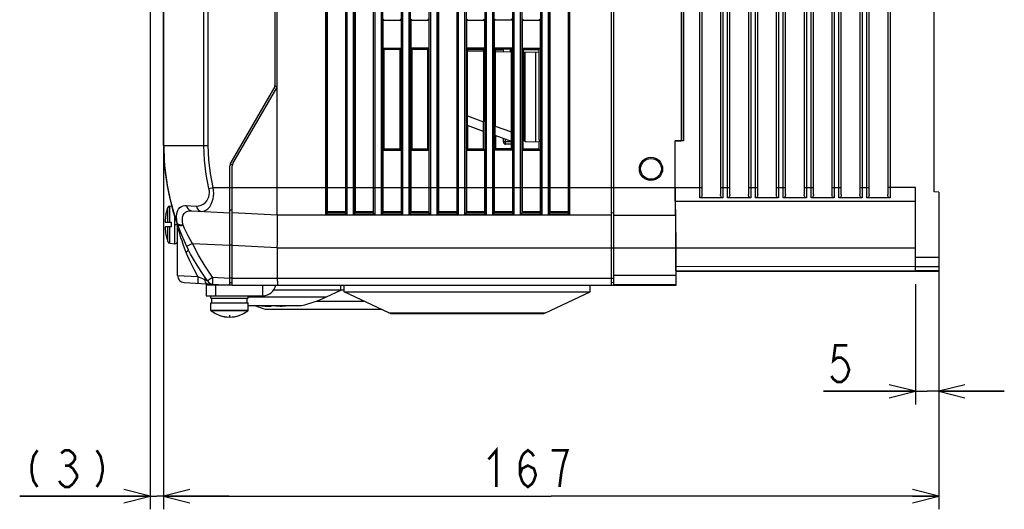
# Model space of a CAD drawing. Extents: x 29 to 410, y 33 to 287.
# Tile 17 of 33: x 132 to 207, y 120 to 157. Entities that reach past the tile are written whole.
import ezdxf

# ---------------------------------------------------------------- set-up
doc = ezdxf.new("R2010")
doc.units = 0
doc.header["$LTSCALE"] = 23.1
doc.layers.get('0').update_dxf_attribs({"linetype": 'CONTINUOUS'})
doc.layers.add('ALL_CURVE', color=7, linetype='CONTINUOUS')
doc.layers.add('ALL_DIM', color=7, linetype='CONTINUOUS')
doc.dimstyles.get("Standard").update_dxf_attribs({"dimtxt": 2.5, "dimasz": 2.5, "dimexe": 1.25, "dimexo": 0.625, "dimtad": 1, "dimcen": 2.5, "dimazin": 3, "dimtfac": 1, "dimtmove": 0, "dimatfit": 3})

# ---------------------------------------------------------------- blocks, each defined once
blk = doc.blocks.new('_OPEN')
at = {"color": 0, "linetype": 'BYBLOCK'}
for p, q in [((0, 0), (-1, 0.25)), ((-1, -0.25), (0, 0)), ((-1, 0), (0, 0))]:
    blk.add_line(p, q, dxfattribs=at)
blk = doc.blocks.new('*D9')
at = {"layer": 'ALL_DIM', "color": 2, "linetype": 'CONTINUOUS'}
for p, q in [((201.799, 137.948), (201.799, 127.726)), ((200.029, 136.886), (200.029, 127.726)), ((200.029, 128.726), (193.01, 128.726)), ((193.01, 128.726), (200.914, 128.726)), ((206.799, 128.726), (200.914, 128.726)), ((201.799, 128.726), (206.799, 128.726))]:
    blk.add_line(p, q, dxfattribs=at)
at = {"layer": 'ALL_DIM', "color": 2, "linetype": 'CONTINUOUS', "xscale": 2, "yscale": 2, "zscale": 2}
blk.add_blockref('_OPEN', (200.029, 128.726), dxfattribs=at)
at = {"layer": 'ALL_DIM', "color": 2, "linetype": 'CONTINUOUS', "xscale": 2, "yscale": 2, "zscale": 2, "rotation": 180}
blk.add_blockref('_OPEN', (201.799, 128.726), dxfattribs=at)
blk = doc.blocks.new('*D10')
at = {"layer": 'ALL_DIM', "color": 2, "linetype": 'CONTINUOUS'}
for p, q in [((142.681, 161.418), (142.681, 119.736)), ((201.799, 137.948), (201.799, 119.736)), ((142.681, 120.736), (172.24, 120.736)), ((201.799, 120.736), (172.24, 120.736))]:
    blk.add_line(p, q, dxfattribs=at)
at = {"layer": 'ALL_DIM', "color": 2, "linetype": 'CONTINUOUS', "xscale": 2, "yscale": 2, "zscale": 2, "rotation": 180}
blk.add_blockref('_OPEN', (142.681, 120.736), dxfattribs=at)
at = {"layer": 'ALL_DIM', "color": 2, "linetype": 'CONTINUOUS', "xscale": 2, "yscale": 2, "zscale": 2}
blk.add_blockref('_OPEN', (201.799, 120.736), dxfattribs=at)
blk = doc.blocks.new('*D11')
at = {"layer": 'ALL_DIM', "color": 2, "linetype": 'CONTINUOUS'}
for p, q in [((141.657, 197.43), (141.657, 119.736)), ((142.681, 161.418), (142.681, 119.736)), ((141.657, 120.736), (131.706, 120.736)), ((131.706, 120.736), (142.169, 120.736)), ((147.681, 120.736), (142.169, 120.736)), ((142.681, 120.736), (147.681, 120.736))]:
    blk.add_line(p, q, dxfattribs=at)
at = {"layer": 'ALL_DIM', "color": 2, "linetype": 'CONTINUOUS', "xscale": 2, "yscale": 2, "zscale": 2}
for p, rotation in [((141.657, 120.736), 360), ((142.681, 120.736), 180)]:
    blk.add_blockref('_OPEN', p, dxfattribs=dict(at, rotation=rotation))

msp = doc.modelspace()

# ---------------------------------------------------------------- linework, layer by layer
at = {"color": 7, "linetype": 'CONTINUOUS'}
for p, q in [((151.354, 142.134), (151.354, 243.024)), ((155.044, 142.221), (155.044, 237.627)), ((155.15, 142.347), (155.15, 237.502)), ((155.157, 237.426), (155.157, 142.423)), ((156.542, 237.426), (156.542, 142.423)), ((156.549, 237.502), (156.549, 142.347)), ((156.655, 237.627), (156.655, 142.221)), ((157.168, 142.221), (157.168, 237.627)), ((157.274, 142.347), (157.274, 237.502)), ((169.293, 237.502), (169.293, 142.347)), ((169.399, 237.627), (169.399, 142.221)), ((169.912, 142.221), (169.912, 237.627)), ((170.018, 142.347), (170.018, 237.502)), ((171.417, 237.502), (171.417, 142.347)), ((171.523, 237.627), (171.523, 142.221)), ((172.036, 142.221), (172.036, 237.627)), ((172.142, 142.347), (172.142, 237.502)), ((172.149, 237.426), (172.149, 142.423)), ((173.534, 237.426), (173.534, 142.423)), ((173.541, 237.502), (173.541, 142.347)), ((173.647, 237.627), (173.647, 142.221)), ((183.568, 143.467), (183.568, 237.265)), ((183.745, 143.727), (183.745, 237.048)), ((185.161, 237.048), (185.161, 143.727)), ((185.338, 237.265), (185.338, 143.467)), ((185.692, 143.467), (185.692, 237.265)), ((185.869, 143.727), (185.869, 237.048)), ((187.285, 237.048), (187.285, 143.727)), ((187.462, 237.265), (187.462, 143.467)), ((187.816, 143.467), (187.816, 237.265)), ((187.993, 143.727), (187.993, 237.048)), ((189.409, 237.048), (189.409, 143.727)), ((189.586, 237.265), (189.586, 143.467)), ((189.94, 143.467), (189.94, 237.265)), ((190.117, 143.727), (190.117, 237.048)), ((191.533, 237.048), (191.533, 143.727)), ((191.71, 237.265), (191.71, 143.467)), ((192.064, 143.467), (192.064, 237.265)), ((192.241, 143.727), (192.241, 237.048)), ((193.657, 237.048), (193.657, 143.727)), ((193.834, 237.265), (193.834, 143.467)), ((194.188, 143.467), (194.188, 237.265)), ((194.365, 143.727), (194.365, 237.048)), ((195.781, 237.048), (195.781, 143.727)), ((195.958, 237.265), (195.958, 143.467)), ((196.312, 143.467), (196.312, 237.265)), ((196.489, 143.727), (196.489, 237.048)), ((197.905, 237.048), (197.905, 143.727)), ((198.082, 237.265), (198.082, 143.467)), ((201.445, 143.917), (201.445, 235.944)), ((182.144, 233.103), (182.144, 147.807)), ((182.321, 233.104), (182.321, 147.806)), ((182.329, 147.798), (182.329, 233.104)), ((157.281, 196.489), (157.281, 142.423)), ((158.666, 196.489), (158.666, 142.423)), ((158.673, 196.482), (158.673, 142.347)), ((158.779, 196.473), (158.779, 142.221)), ((159.292, 142.221), (159.292, 196.473)), ((159.398, 142.347), (159.398, 196.482)), ((160.797, 196.482), (160.797, 142.347)), ((160.903, 196.473), (160.903, 142.221)), ((161.416, 142.221), (161.416, 196.473)), ((161.522, 142.347), (161.522, 196.482)), ((162.921, 196.482), (162.921, 142.347)), ((163.027, 196.473), (163.027, 142.221)), ((163.54, 142.221), (163.54, 196.473)), ((163.646, 142.347), (163.646, 196.482)), ((163.653, 196.489), (163.653, 142.423)), ((165.038, 196.489), (165.038, 142.423)), ((165.045, 196.482), (165.045, 142.347)), ((165.151, 196.473), (165.151, 142.221)), ((165.664, 142.221), (165.664, 196.473)), ((165.77, 142.347), (165.77, 196.482)), ((167.169, 196.482), (167.169, 142.347)), ((167.275, 196.473), (167.275, 142.221)), ((167.788, 142.221), (167.788, 196.473)), ((167.894, 142.347), (167.894, 196.482)), ((145.748, 147.444), (145.748, 193.083)), ((146.084, 147.444), (146.084, 193.081)), ((176.842, 136.824), (176.842, 189.302)), ((177.019, 136.824), (177.019, 189.273)), ((142.681, 147.444), (142.681, 162.698)), ((142.697, 147.444), (142.697, 162.418)), ((151.177, 158.772), (151.177, 152.035)), ((159.405, 157.002), (159.478, 157.075)), ((159.405, 157.002), (160.79, 157.002)), ((159.405, 157.002), (159.405, 154.878)), ((160.79, 157.002), (160.716, 157.076)), ((160.79, 157.002), (160.79, 154.878)), ((161.529, 157.002), (161.604, 157.077)), ((161.529, 157.002), (162.914, 157.002)), ((161.529, 157.002), (161.529, 154.878)), ((162.914, 157.002), (162.838, 157.079)), ((162.914, 157.002), (162.914, 154.878)), ((165.777, 157.002), (165.866, 157.091)), ((165.777, 157.002), (167.162, 157.002)), ((165.777, 157.002), (165.777, 154.878)), ((167.162, 157.002), (167.074, 157.09)), ((167.162, 157.002), (167.162, 154.878)), ((167.901, 157.002), (167.988, 157.089)), ((169.286, 157.002), (167.901, 157.002)), ((167.901, 157.002), (167.901, 154.878)), ((169.286, 157.002), (169.201, 157.088)), ((169.286, 157.002), (169.286, 154.878)), ((170.025, 157.002), (170.11, 157.087)), ((170.025, 157.002), (171.41, 157.002)), ((170.025, 157.002), (170.025, 154.878)), ((171.41, 157.002), (171.327, 157.086)), ((171.41, 157.002), (171.41, 154.878)), ((159.405, 154.878), (160.79, 154.878)), ((159.405, 154.878), (159.478, 154.806)), ((160.716, 154.804), (159.478, 154.806)), ((159.478, 154.806), (159.478, 147.163)), ((159.493, 154.79), (160.701, 154.789)), ((159.493, 147.178), (159.493, 154.79)), ((160.701, 154.789), (160.701, 147.18)), ((160.79, 154.878), (160.716, 154.804)), ((160.716, 147.164), (160.716, 154.804)), ((162.914, 154.878), (161.529, 154.878)), ((161.529, 154.878), (161.604, 154.803)), ((162.838, 154.802), (161.604, 154.803)), ((161.604, 154.803), (161.604, 147.165)), ((161.62, 154.788), (162.822, 154.786)), ((161.62, 147.181), (161.62, 154.788)), ((162.822, 154.786), (162.822, 147.182)), ((162.914, 154.878), (162.838, 154.802)), ((162.838, 147.167), (162.838, 154.802)), ((167.162, 154.878), (165.777, 154.878)), ((165.777, 154.878), (165.866, 154.789)), ((167.074, 154.79), (165.866, 154.789)), ((165.866, 149.705), (165.866, 154.789)), ((167.074, 154.737), (165.866, 154.737)), ((165.872, 154.66), (165.872, 154.737)), ((167.066, 154.737), (167.066, 154.64)), ((167.162, 154.878), (167.074, 154.79)), ((167.074, 154.79), (167.074, 149.261)), ((169.286, 154.878), (167.901, 154.878)), ((167.901, 154.878), (167.988, 154.791)), ((169.201, 154.793), (167.988, 154.791)), ((167.988, 148.928), (167.988, 154.791)), ((167.988, 154.737), (168.487, 154.737)), ((167.998, 154.624), (167.998, 154.737)), ((168.487, 154.792), (168.487, 154.737)), ((168.487, 154.78), (168.594, 154.78)), ((168.594, 154.613), (168.594, 154.792)), ((169.125, 154.793), (169.125, 154.604)), ((169.286, 154.878), (169.201, 154.793)), ((169.201, 154.793), (169.201, 148.487)), ((170.025, 154.878), (171.41, 154.878)), ((170.025, 154.878), (170.11, 154.794)), ((171.327, 154.795), (170.11, 154.794)), ((170.11, 154.794), (170.11, 148.072)), ((170.125, 154.778), (171.311, 154.779)), ((170.125, 154.586), (170.125, 154.778)), ((171.311, 154.779), (171.311, 154.566)), ((171.41, 154.878), (171.327, 154.795)), ((171.327, 147.91), (171.327, 154.795)), ((165.866, 154.661), (167.074, 154.639)), ((167.988, 154.624), (169.201, 154.602)), ((170.11, 154.586), (171.327, 154.565)), ((170.151, 154.586), (170.151, 147.916)), ((170.256, 147.766), (170.256, 154.584)), ((171.042, 154.57), (171.042, 147.738)), ((151.153, 151.946), (147.814, 146.163)), ((147.967, 146.075), (151.306, 151.858)), ((151.171, 151.989), (151.342, 151.943)), ((165.855, 149.705), (167.085, 149.257)), ((165.855, 148.981), (165.855, 149.705)), ((167.085, 148.533), (165.855, 148.981)), ((165.857, 148.98), (165.857, 147.17)), ((165.872, 147.185), (165.872, 148.974)), ((167.085, 148.533), (167.085, 149.257)), ((167.979, 148.932), (169.209, 148.484)), ((167.979, 148.208), (167.979, 148.932)), ((167.066, 148.54), (167.066, 147.187)), ((167.081, 147.171), (167.081, 148.534)), ((169.209, 147.76), (167.979, 148.208)), ((167.983, 148.206), (167.983, 147.172)), ((167.998, 147.188), (167.998, 148.2)), ((168.594, 147.729), (168.594, 147.984)), ((169.209, 147.76), (169.209, 148.484)), ((170.103, 147.168), (170.103, 148.072)), ((142.681, 147.444), (142.697, 147.444)), ((142.697, 147.444), (145.748, 147.444)), ((145.748, 147.444), (146.084, 147.444)), ((162.822, 147.182), (161.62, 147.181)), ((167.066, 147.187), (165.872, 147.185)), ((169.188, 147.189), (167.998, 147.188)), ((168.768, 147.729), (168.594, 147.729)), ((168.768, 147.729), (168.768, 147.92)), ((169.202, 147.721), (168.768, 147.729)), ((169.203, 147.544), (168.768, 147.552)), ((169.188, 147.544), (169.188, 147.189)), ((169.203, 147.173), (169.203, 147.762)), ((170.324, 147.75), (171.333, 147.733)), ((171.333, 147.168), (171.333, 147.733)), ((181.691, 147.807), (182.144, 147.807)), ((181.701, 147.798), (181.691, 147.807)), ((181.691, 144.258), (181.691, 147.807)), ((182.329, 147.798), (181.701, 147.798)), ((181.701, 144.258), (181.701, 147.798)), ((182.321, 147.806), (182.329, 147.798)), ((159.405, 147.09), (159.478, 147.163)), ((159.405, 147.09), (160.79, 147.09)), ((159.405, 147.09), (159.405, 142.423)), ((159.478, 147.163), (160.716, 147.164)), ((160.701, 147.18), (159.493, 147.178)), ((160.79, 147.09), (160.716, 147.164)), ((160.79, 147.09), (160.79, 142.423)), ((161.529, 147.09), (161.604, 147.165)), ((161.529, 147.09), (162.914, 147.09)), ((161.529, 147.09), (161.529, 142.423)), ((161.604, 147.165), (162.838, 147.167)), ((162.914, 147.09), (162.838, 147.167)), ((162.914, 147.09), (162.914, 142.423)), ((165.857, 147.17), (165.777, 147.09)), ((165.777, 147.09), (167.162, 147.09)), ((165.777, 147.09), (165.777, 142.423)), ((165.857, 147.17), (167.081, 147.171)), ((167.081, 147.171), (167.162, 147.09)), ((167.162, 147.09), (167.162, 142.423)), ((167.983, 147.172), (167.901, 147.09)), ((169.286, 147.09), (167.901, 147.09)), ((167.901, 147.09), (167.901, 142.423)), ((167.983, 147.172), (169.203, 147.173)), ((169.203, 147.173), (169.286, 147.09)), ((169.286, 147.09), (169.286, 142.423)), ((170.025, 147.09), (170.103, 147.168)), ((170.025, 147.09), (171.41, 147.09)), ((170.025, 147.09), (170.025, 142.423)), ((171.333, 147.168), (170.103, 147.168)), ((171.41, 147.09), (171.333, 147.168)), ((171.41, 147.09), (171.41, 142.423)), ((147.743, 136.824), (147.743, 145.898)), ((147.932, 145.989), (147.761, 146.035)), ((147.92, 136.824), (147.92, 145.898)), ((146.466, 144.258), (181.691, 144.258)), ((181.701, 144.258), (183.745, 144.258)), ((185.161, 144.258), (185.869, 144.258)), ((187.285, 144.258), (187.993, 144.258)), ((189.409, 144.258), (190.117, 144.258)), ((191.533, 144.258), (192.241, 144.258)), ((193.657, 144.258), (194.365, 144.258)), ((195.781, 144.258), (196.489, 144.258)), ((200.029, 144.258), (197.905, 144.258)), ((200.029, 137.893), (200.029, 144.258)), ((185.338, 143.467), (183.568, 143.467)), ((187.462, 143.467), (185.692, 143.467)), ((189.586, 143.467), (187.816, 143.467)), ((191.71, 143.467), (189.94, 143.467)), ((193.834, 143.467), (192.064, 143.467)), ((195.958, 143.467), (194.188, 143.467)), ((198.082, 143.467), (196.312, 143.467)), ((201.799, 143.904), (201.445, 143.917)), ((201.799, 143.904), (201.799, 137.886)), ((142.855, 142.172), (142.996, 142.723)), ((142.996, 141.603), (142.996, 142.723)), ((143.149, 142.843), (143.29, 142.856)), ((143.149, 141.603), (143.149, 142.843)), ((144.424, 142.879), (144.761, 142.864)), ((144.761, 142.864), (145.192, 142.844)), ((200.029, 143.196), (181.71, 143.196)), ((181.72, 143.166), (181.716, 143.196)), ((142.855, 142.17), (142.859, 142.17)), ((143.55, 139.974), (143.55, 141.966)), ((144.839, 142.476), (147.743, 142.323)), ((147.92, 142.515), (147.743, 142.515)), ((151.354, 142.134), (147.92, 142.314)), ((176.842, 142.134), (151.354, 142.134)), ((156.655, 142.221), (155.044, 142.221)), ((155.15, 142.347), (155.157, 142.423)), ((156.548, 142.358), (155.151, 142.358)), ((155.157, 142.423), (156.542, 142.423)), ((156.542, 142.423), (156.549, 142.347)), ((158.779, 142.221), (157.168, 142.221)), ((157.274, 142.347), (157.281, 142.423)), ((158.672, 142.358), (157.275, 142.358)), ((157.281, 142.423), (158.666, 142.423)), ((158.666, 142.423), (158.673, 142.347)), ((160.903, 142.221), (159.292, 142.221)), ((159.398, 142.347), (159.405, 142.423)), ((160.796, 142.358), (159.399, 142.358)), ((159.405, 142.423), (160.79, 142.423)), ((160.79, 142.423), (160.797, 142.347)), ((163.027, 142.221), (161.416, 142.221)), ((161.522, 142.347), (161.529, 142.423)), ((162.92, 142.358), (161.523, 142.358)), ((161.529, 142.423), (162.914, 142.423)), ((162.914, 142.423), (162.921, 142.347)), ((165.151, 142.221), (163.54, 142.221)), ((163.646, 142.347), (163.653, 142.423)), ((165.044, 142.358), (163.647, 142.358)), ((163.653, 142.423), (165.038, 142.423)), ((165.038, 142.423), (165.045, 142.347)), ((167.275, 142.221), (165.664, 142.221)), ((165.77, 142.347), (165.777, 142.423)), ((167.168, 142.358), (165.771, 142.358)), ((165.777, 142.423), (167.162, 142.423)), ((167.162, 142.423), (167.169, 142.347)), ((169.399, 142.221), (167.788, 142.221)), ((167.894, 142.347), (167.901, 142.423)), ((169.292, 142.358), (167.895, 142.358)), ((167.901, 142.423), (169.286, 142.423)), ((169.286, 142.423), (169.293, 142.347)), ((171.523, 142.221), (169.912, 142.221)), ((170.018, 142.347), (170.025, 142.423)), ((171.416, 142.358), (170.019, 142.358)), ((170.025, 142.423), (171.41, 142.423)), ((171.41, 142.423), (171.417, 142.347)), ((173.647, 142.221), (172.036, 142.221)), ((172.142, 142.347), (172.149, 142.423)), ((173.54, 142.358), (172.143, 142.358)), ((172.149, 142.423), (173.534, 142.423)), ((173.534, 142.423), (173.541, 142.347)), ((177.019, 142.314), (176.842, 142.311)), ((177.019, 142.134), (181.71, 142.134)), ((181.716, 142.134), (181.719, 142.109)), ((181.741, 141.811), (181.738, 142.159)), ((142.798, 141.603), (143.247, 141.603)), ((143.247, 141.249), (142.798, 141.249)), ((142.996, 140.13), (142.996, 141.249)), ((143.149, 140.009), (143.149, 141.249)), ((143.247, 141.603), (143.247, 141.249)), ((143.55, 141.426), (143.73, 141.426)), ((143.71, 141.497), (143.725, 141.503)), ((143.756, 141.264), (143.743, 141.313)), ((143.743, 137.538), (143.743, 141.313)), ((142.859, 140.683), (142.855, 140.683)), ((142.855, 140.681), (142.996, 140.13)), ((143.92, 140.824), (143.92, 140.847)), ((143.149, 140.009), (143.55, 139.974)), ((144.882, 139.999), (147.743, 139.849)), ((147.92, 139.86), (147.743, 139.86)), ((151.354, 139.66), (147.92, 139.84)), ((151.354, 139.656), (181.738, 139.656)), ((151.354, 139.656), (151.354, 137.355)), ((181.738, 139.656), (181.738, 137.551)), ((181.747, 139.656), (200.029, 139.656)), ((181.747, 138.253), (181.747, 139.656)), ((200.029, 138.948), (201.799, 138.948)), ((181.747, 138.253), (200.029, 138.247)), ((200.029, 138.24), (201.799, 138.24)), ((143.743, 137.538), (145.292, 137.481)), ((146.411, 137.424), (147.743, 137.355)), ((181.738, 137.551), (177.019, 137.552)), ((181.75, 137.899), (200.029, 137.893)), ((181.762, 137.886), (181.75, 137.899)), ((181.762, 137.886), (201.799, 137.886)), ((181.762, 136.824), (181.762, 137.886)), ((201.799, 137.909), (200.029, 137.909)), ((144.246, 137.008), (147.743, 136.824)), ((145.912, 137.333), (145.794, 137.252)), ((145.938, 136.919), (145.938, 136.01)), ((146.646, 136.824), (146.646, 136.01)), ((147.743, 137.382), (147.92, 137.382)), ((147.743, 137.028), (147.92, 137.028)), ((147.92, 137.355), (177.019, 137.355)), ((147.92, 136.824), (181.762, 136.824)), ((150.256, 136.01), (150.256, 136.824)), ((156.204, 136.424), (156.204, 136.824)), ((156.451, 136.293), (156.451, 136.824)), ((175.213, 136.293), (175.213, 136.824)), ((177.019, 137.004), (176.842, 137.001)), ((181.744, 136.843), (177.019, 136.844)), ((181.744, 136.843), (181.762, 136.824)), ((145.938, 136.01), (150.256, 136.01)), ((146.292, 135.833), (146.292, 136.01)), ((149.124, 135.833), (149.124, 136.01)), ((156.204, 136.424), (151.071, 136.424)), ((155.11, 135.914), (156.204, 136.424)), ((156.451, 136.435), (156.204, 136.435)), ((156.451, 136.293), (175.213, 136.293)), ((159.848, 134.709), (156.451, 136.293)), ((171.817, 134.709), (175.213, 136.293)), ((146.292, 135.833), (149.124, 135.833)), ((146.292, 135.479), (149.124, 135.479)), ((146.292, 134.886), (146.292, 135.479)), ((146.362, 135.479), (146.362, 135.833)), ((149.053, 135.479), (149.053, 135.833)), ((149.124, 135.914), (155.11, 135.914)), ((149.124, 134.886), (149.124, 135.479)), ((149.124, 135.258), (153.195, 135.258)), ((150.57, 135.211), (150.894, 135.211)), ((150.894, 135.211), (150.894, 135.258)), ((151.248, 135.258), (151.248, 135.211)), ((151.571, 135.211), (151.248, 135.211)), ((154.315, 135.594), (157.951, 135.594)), ((149.124, 134.886), (146.292, 134.886)), ((149.11, 134.858), (146.305, 134.858)), ((150.433, 134.976), (159.276, 134.976)), ((159.848, 134.709), (171.817, 134.709)), ((159.991, 134.643), (159.848, 134.709)), ((159.991, 134.643), (171.673, 134.643)), ((171.673, 134.643), (171.817, 134.709))]:
    msp.add_line(p, q, dxfattribs=at)
at = {"color": 3, "linetype": 'CONTINUOUS'}
msp.add_line((147.92, 136.824), (145.938, 136.824), dxfattribs=at)
at = {"color": 7, "linetype": 'CONTINUOUS'}
for points in [[(146.14, 144.177), (145.923, 145.254), (145.792, 146.346), (145.748, 147.444)], [(146.466, 144.258), (146.255, 145.309), (146.127, 146.373), (146.084, 147.444)], [(168.768, 147.552), (168.767, 147.558), (168.766, 147.575), (168.766, 147.603), (168.766, 147.64), (168.767, 147.683), (168.768, 147.729)], [(171.322, 147.785), (171.319, 147.757), (171.315, 147.739), (171.311, 147.733)], [(171.327, 147.91), (171.326, 147.864), (171.325, 147.822), (171.322, 147.785)], [(182.321, 147.806), (182.315, 147.806), (182.297, 147.807), (182.269, 147.807), (182.232, 147.807), (182.19, 147.807), (182.144, 147.807)], [(145.571, 142.437), (145.744, 142.454), (145.911, 142.522), (146.065, 142.636), (146.2, 142.79), (146.312, 142.973), (146.397, 143.175), (146.456, 143.385), (146.491, 143.598), (146.503, 143.813), (146.495, 144.033), (146.466, 144.258)], [(146.14, 144.177), (146.237, 144.202), (146.348, 144.229), (146.466, 144.258)], [(181.691, 144.258), (181.692, 143.956), (181.692, 143.66), (181.693, 143.376)], [(181.71, 143.196), (181.708, 143.212), (181.707, 143.26), (181.705, 143.339), (181.704, 143.445), (181.703, 143.576), (181.702, 143.727), (181.701, 143.895), (181.701, 144.074), (181.701, 144.258)], [(145.192, 142.844), (145.374, 142.855), (145.549, 142.904), (145.711, 142.986), (145.854, 143.098), (145.972, 143.232), (146.063, 143.38), (146.126, 143.535), (146.163, 143.691), (146.177, 143.85), (146.17, 144.012), (146.14, 144.177)], [(183.745, 143.727), (183.74, 143.661), (183.726, 143.602), (183.703, 143.554), (183.674, 143.515), (183.641, 143.488), (183.605, 143.472), (183.568, 143.467)], [(185.338, 143.467), (185.301, 143.472), (185.265, 143.488), (185.231, 143.515), (185.202, 143.554), (185.18, 143.603), (185.166, 143.661), (185.161, 143.727)], [(185.869, 143.727), (185.864, 143.661), (185.85, 143.602), (185.827, 143.554), (185.798, 143.515), (185.765, 143.488), (185.729, 143.472), (185.692, 143.467)], [(187.462, 143.467), (187.425, 143.472), (187.389, 143.488), (187.355, 143.515), (187.326, 143.554), (187.304, 143.603), (187.29, 143.661), (187.285, 143.727)], [(187.993, 143.727), (187.988, 143.661), (187.974, 143.602), (187.951, 143.554), (187.922, 143.515), (187.889, 143.488), (187.853, 143.472), (187.816, 143.467)], [(189.586, 143.467), (189.549, 143.472), (189.513, 143.488), (189.479, 143.515), (189.45, 143.554), (189.428, 143.603), (189.414, 143.661), (189.409, 143.727)], [(190.117, 143.727), (190.112, 143.661), (190.098, 143.602), (190.075, 143.554), (190.046, 143.515), (190.013, 143.488), (189.977, 143.472), (189.94, 143.467)], [(191.71, 143.467), (191.673, 143.472), (191.637, 143.488), (191.603, 143.515), (191.574, 143.554), (191.552, 143.603), (191.538, 143.661), (191.533, 143.727)], [(192.241, 143.727), (192.236, 143.661), (192.222, 143.602), (192.199, 143.554), (192.17, 143.515), (192.137, 143.488), (192.101, 143.472), (192.064, 143.467)], [(193.834, 143.467), (193.797, 143.472), (193.761, 143.488), (193.727, 143.515), (193.698, 143.554), (193.676, 143.603), (193.662, 143.661), (193.657, 143.727)], [(194.365, 143.727), (194.36, 143.661), (194.346, 143.602), (194.323, 143.554), (194.294, 143.515), (194.261, 143.488), (194.225, 143.472), (194.188, 143.467)], [(195.958, 143.467), (195.921, 143.472), (195.885, 143.488), (195.851, 143.515), (195.822, 143.554), (195.8, 143.603), (195.786, 143.661), (195.781, 143.727)], [(196.489, 143.727), (196.484, 143.661), (196.47, 143.602), (196.447, 143.554), (196.418, 143.515), (196.385, 143.488), (196.349, 143.472), (196.312, 143.467)], [(198.082, 143.467), (198.045, 143.472), (198.009, 143.488), (197.975, 143.515), (197.946, 143.554), (197.924, 143.603), (197.91, 143.661), (197.905, 143.727)], [(143.725, 141.503), (143.685, 141.787), (143.673, 142.04), (143.69, 142.262), (143.735, 142.454), (143.811, 142.612), (143.914, 142.733), (144.037, 142.814), (144.172, 142.86), (144.305, 142.878), (144.424, 142.879)], [(144.424, 142.879), (144.464, 142.752), (144.531, 142.642), (144.62, 142.556), (144.725, 142.499), (144.839, 142.476)], [(145.192, 142.844), (145.227, 142.716), (145.288, 142.605), (145.369, 142.518), (145.466, 142.461), (145.571, 142.437)], [(181.693, 143.376), (181.694, 143.11), (181.696, 142.867), (181.698, 142.653), (181.7, 142.471), (181.702, 142.326), (181.705, 142.22), (181.707, 142.156), (181.71, 142.134)], [(181.738, 142.159), (181.735, 142.465), (181.732, 142.722), (181.728, 142.927), (181.724, 143.075), (181.72, 143.166)], [(144.172, 141.387), (144.131, 141.614), (144.118, 141.816), (144.133, 141.993), (144.176, 142.146), (144.248, 142.271), (144.347, 142.366), (144.466, 142.429), (144.596, 142.464), (144.724, 142.477), (144.839, 142.476)], [(151.354, 139.66), (151.362, 140.009), (151.369, 140.354), (151.375, 140.685), (151.379, 140.996), (151.38, 141.279), (151.38, 141.529), (151.379, 141.741), (151.375, 141.911), (151.369, 142.034), (151.362, 142.109), (151.354, 142.134)], [(155.044, 142.221), (155.063, 142.228), (155.082, 142.239), (155.101, 142.254), (155.118, 142.272), (155.133, 142.294), (155.144, 142.319), (155.15, 142.347)], [(156.655, 142.221), (156.636, 142.228), (156.617, 142.239), (156.598, 142.254), (156.581, 142.272), (156.567, 142.294), (156.555, 142.319), (156.549, 142.347)], [(157.168, 142.221), (157.187, 142.228), (157.206, 142.239), (157.225, 142.254), (157.242, 142.272), (157.257, 142.294), (157.268, 142.319), (157.274, 142.347)], [(158.779, 142.221), (158.76, 142.228), (158.741, 142.239), (158.722, 142.254), (158.705, 142.272), (158.691, 142.294), (158.679, 142.319), (158.673, 142.347)], [(159.292, 142.221), (159.311, 142.228), (159.33, 142.239), (159.349, 142.254), (159.366, 142.272), (159.381, 142.294), (159.392, 142.319), (159.398, 142.347)], [(160.903, 142.221), (160.884, 142.228), (160.865, 142.239), (160.846, 142.254), (160.829, 142.272), (160.815, 142.294), (160.803, 142.319), (160.797, 142.347)], [(161.416, 142.221), (161.435, 142.228), (161.454, 142.239), (161.473, 142.254), (161.49, 142.272), (161.505, 142.294), (161.516, 142.319), (161.522, 142.347)], [(163.027, 142.221), (163.008, 142.228), (162.989, 142.239), (162.97, 142.254), (162.953, 142.272), (162.939, 142.294), (162.927, 142.319), (162.921, 142.347)], [(163.54, 142.221), (163.559, 142.228), (163.578, 142.239), (163.597, 142.254), (163.614, 142.272), (163.629, 142.294), (163.64, 142.319), (163.646, 142.347)], [(165.151, 142.221), (165.132, 142.228), (165.113, 142.239), (165.094, 142.254), (165.077, 142.272), (165.063, 142.294), (165.051, 142.319), (165.045, 142.347)], [(165.664, 142.221), (165.683, 142.228), (165.702, 142.239), (165.721, 142.254), (165.738, 142.272), (165.753, 142.294), (165.764, 142.319), (165.77, 142.347)], [(167.275, 142.221), (167.256, 142.228), (167.237, 142.239), (167.218, 142.254), (167.201, 142.272), (167.187, 142.294), (167.175, 142.319), (167.169, 142.347)], [(167.788, 142.221), (167.807, 142.228), (167.826, 142.239), (167.845, 142.254), (167.862, 142.272), (167.877, 142.294), (167.888, 142.319), (167.894, 142.347)], [(169.399, 142.221), (169.38, 142.228), (169.361, 142.239), (169.342, 142.254), (169.325, 142.272), (169.311, 142.294), (169.299, 142.319), (169.293, 142.347)], [(169.912, 142.221), (169.931, 142.228), (169.95, 142.239), (169.969, 142.254), (169.986, 142.272), (170.001, 142.294), (170.012, 142.319), (170.018, 142.347)], [(171.523, 142.221), (171.504, 142.228), (171.485, 142.239), (171.466, 142.254), (171.449, 142.272), (171.435, 142.294), (171.423, 142.319), (171.417, 142.347)], [(172.036, 142.221), (172.055, 142.228), (172.074, 142.239), (172.093, 142.254), (172.11, 142.272), (172.125, 142.294), (172.136, 142.319), (172.142, 142.347)], [(173.647, 142.221), (173.628, 142.228), (173.609, 142.239), (173.59, 142.254), (173.573, 142.272), (173.559, 142.294), (173.547, 142.319), (173.541, 142.347)], [(181.719, 142.109), (181.722, 142.034), (181.725, 141.91), (181.728, 141.741), (181.73, 141.529), (181.732, 141.279), (181.734, 140.996), (181.736, 140.686), (181.737, 140.354), (181.738, 140.009), (181.738, 139.656)], [(142.798, 141.674), (142.797, 141.655), (142.797, 141.638), (142.797, 141.624), (142.797, 141.613), (142.797, 141.606), (142.798, 141.603)], [(142.798, 141.249), (142.797, 141.247), (142.797, 141.239), (142.797, 141.228), (142.797, 141.213), (142.797, 141.197), (142.798, 141.178)], [(143.71, 141.497), (143.75, 141.438), (143.823, 141.395), (143.922, 141.371), (144.041, 141.368), (144.172, 141.387)], [(144.172, 141.387), (144.09, 141.383), (144.019, 141.385), (143.959, 141.393), (143.909, 141.403), (143.866, 141.415), (143.831, 141.429), (143.802, 141.443), (143.778, 141.457), (143.757, 141.472), (143.74, 141.488), (143.725, 141.503)], [(144.402, 139.303), (144.28, 139.628), (144.176, 139.92), (144.086, 140.184), (144.007, 140.423), (143.941, 140.635), (143.885, 140.818), (143.839, 140.973), (143.802, 141.1), (143.775, 141.198), (143.756, 141.264)], [(144.882, 139.999), (144.715, 140.29), (144.557, 140.582), (144.413, 140.866), (144.284, 141.137), (144.172, 141.387)], [(181.747, 139.656), (181.747, 140.118), (181.746, 140.573), (181.745, 141.011), (181.743, 141.426), (181.741, 141.811)], [(144.432, 139.769), (144.446, 139.779), (144.49, 139.803), (144.56, 139.84), (144.654, 139.887), (144.763, 139.941), (144.882, 139.999)], [(146.411, 137.424), (145.852, 138.252), (145.342, 139.111), (144.882, 139.999)], [(144.544, 139.54), (144.549, 139.494), (144.526, 139.437), (144.476, 139.372), (144.402, 139.303)], [(145.292, 137.481), (145.066, 137.909), (144.862, 138.3), (144.683, 138.658), (144.53, 138.991), (144.402, 139.303)], [(145.912, 137.333), (145.552, 137.864), (145.236, 138.346), (144.964, 138.782), (144.735, 139.177), (144.544, 139.54)], [(181.75, 137.899), (181.749, 137.908), (181.749, 137.935), (181.748, 137.977), (181.748, 138.033), (181.747, 138.1), (181.747, 138.174), (181.747, 138.253)], [(145.292, 137.481), (145.288, 137.344), (145.288, 137.217), (145.292, 137.107), (145.302, 137.023), (145.315, 136.969), (145.331, 136.951)], [(145.292, 137.481), (145.403, 137.43), (145.525, 137.374), (145.656, 137.314), (145.794, 137.252)], [(146.042, 137.147), (146.079, 137.177), (146.129, 137.216), (146.189, 137.261), (146.258, 137.313), (146.333, 137.368), (146.411, 137.424)], [(146.411, 137.424), (146.406, 137.307), (146.402, 137.195), (146.4, 137.094), (146.4, 137.01), (146.402, 136.947), (146.406, 136.908), (146.411, 136.894)], [(181.738, 137.551), (181.738, 137.413), (181.738, 137.281), (181.739, 137.159), (181.74, 137.052), (181.74, 136.964), (181.742, 136.898), (181.743, 136.857), (181.744, 136.843)], [(145.794, 137.252), (145.897, 137.209), (145.979, 137.174), (146.042, 137.147)], [(145.794, 137.252), (145.822, 137.142), (145.864, 137.049), (145.918, 136.977), (145.98, 136.931), (146.048, 136.913)], [(146.042, 137.147), (145.977, 137.24), (145.912, 137.333)], [(146.042, 137.147), (146.11, 137.046), (146.198, 136.967), (146.301, 136.916), (146.411, 136.894)], [(151.354, 137.355), (151.354, 137.263), (151.355, 137.174), (151.356, 137.09), (151.357, 137.014), (151.359, 136.948), (151.361, 136.895), (151.363, 136.856), (151.365, 136.832), (151.368, 136.824)]]:
    msp.add_lwpolyline(points, dxfattribs=at)
for radius in [0.885, 0.793]:
    msp.add_circle((179.851, 145.674), radius, dxfattribs=at)
for centre, radius, start, end in [((151, 152.035), 0.177, 330, 360), ((151, 152.035), 0.354, 330, 360), ((169.797, 147.893), 0.354, 3.69861, 30.4054), ((160.381, 147.444), 17.7, 180, 206.52286), ((160.381, 147.444), 17.684, 180, 199.63273), ((168.771, 147.729), 0.177, 180, 269), ((170.327, 147.927), 0.177, 183.69861, 269), ((148.274, 145.898), 0.531, 150, 180), ((148.274, 145.898), 0.354, 150, 180), ((143.164, 142.667), 0.177, 95, 161.65435), ((146.906, 141.426), 4.115, 169.59315, 176.548), ((146.906, 141.426), 4.115, 183.452, 190.40685), ((143.212, 141.313), 0.531, 0, 19.65191), ((143.92, 140.647), 0.177, 90, 91.21813), ((143.164, 140.185), 0.177, 198.34565, 265), ((143.566, 140.15), 0.177, 265, 360), ((144.274, 137.538), 0.531, 179.99999, 266.99974), ((150.256, 137.001), 0.991, 270, 349.60303), ((154.858, 148.427), 14.16, 248.69369, 251.79004), ((151.071, 144.577), 9.379, 263.52153, 266.94032), ((151.071, 144.577), 9.379, 273.05968, 276.4847), ((151.071, 144.577), 9.558, 282.83959, 295), ((146.327, 134.886), 0.0354, 180, 232.45567), ((147.708, 136.683), 2.301, 232.45567, 307.54433), ((149.088, 134.886), 0.0354, 307.54433, 360)]:
    msp.add_arc(centre, radius, start, end, dxfattribs=at)
at = {"layer": 'ALL_CURVE', "color": 40, "linetype": 'CONTINUOUS'}
msp.add_line((147.708, 134.517), (147.708, 134.382), dxfattribs=at)
msp.add_arc((147.708, 136.683), 2.301, 250.21683, 289.78317, dxfattribs=at)
at = {"layer": 'ALL_DIM', "color": 2, "linetype": 'CONTINUOUS', "const_width": 0.2}
for points in [[(194.816, 132.226), (193.913, 132.226), (193.762, 131.059), (194.063, 131.293), (194.364, 131.293), (194.665, 131.059), (194.816, 130.826), (194.966, 130.359), (194.816, 129.893), (194.665, 129.659), (194.364, 129.426), (194.063, 129.426), (193.762, 129.659), (193.612, 129.893)], [(133.061, 124.236), (132.76, 123.77), (132.609, 123.07), (132.609, 122.603), (132.76, 121.903), (133.061, 121.436)], [(134.867, 124.003), (135.168, 124.236), (135.469, 124.236), (135.77, 124.003), (135.92, 123.77), (135.92, 123.536), (135.77, 123.303), (135.469, 123.07), (135.77, 122.836), (135.92, 122.603), (136.071, 122.37), (136.071, 122.136), (135.77, 121.67)], [(137.576, 124.236), (137.877, 123.77), (138.027, 123.07), (138.027, 122.603), (137.877, 121.903), (137.576, 121.436)], [(167.457, 123.536), (168.059, 124.236), (168.059, 121.436)], [(169.865, 122.37), (170.016, 122.836), (170.467, 123.07), (170.919, 122.836), (171.069, 122.37), (170.919, 121.903), (170.768, 121.67), (170.467, 121.436), (170.166, 121.67), (170.016, 121.903), (169.865, 122.37), (169.865, 123.303), (170.016, 123.77), (170.166, 124.003), (170.467, 124.236), (170.768, 124.003), (170.919, 123.77)], [(173.176, 123.303), (173.477, 124.236), (172.273, 124.236)], [(135.168, 123.07), (135.469, 123.07)], [(172.875, 121.436), (173.026, 122.603), (173.176, 123.303)], [(135.77, 121.67), (135.469, 121.436), (135.168, 121.436), (134.867, 121.67), (134.716, 121.903)]]:
    msp.add_lwpolyline(points, dxfattribs=at)

# ---------------------------------------------------------------- dimensions: what is measured, and where the dimension line sits
at = {"layer": 'ALL_DIM', "color": 2, "linetype": 'CONTINUOUS'}
dim = msp.add_linear_dim(base=(142.681, 120.736), p1=(141.657, 197.43), p2=(142.681, 161.418), dimstyle='Standard', dxfattribs=at)
dim.commit()
dim.dimension.update_dxf_attribs({"geometry": '*D11', "text_midpoint": (131.706, 121.436), "dimtype": 128})
for base, p2, picture, middle in [((142.681, 120.736), (142.681, 161.418), '*D10', (166.855, 121.436)), ((200.029, 128.726), (200.029, 136.886), '*D9', (193.01, 129.426))]:
    dim = msp.add_linear_dim(base=base, p1=(201.799, 137.948), p2=p2, angle=180, dimstyle='Standard', dxfattribs=at)
    dim.commit()
    dim.dimension.update_dxf_attribs({"geometry": picture, "text_midpoint": middle, "dimtype": 128})

doc.saveas('drawing.dxf')
